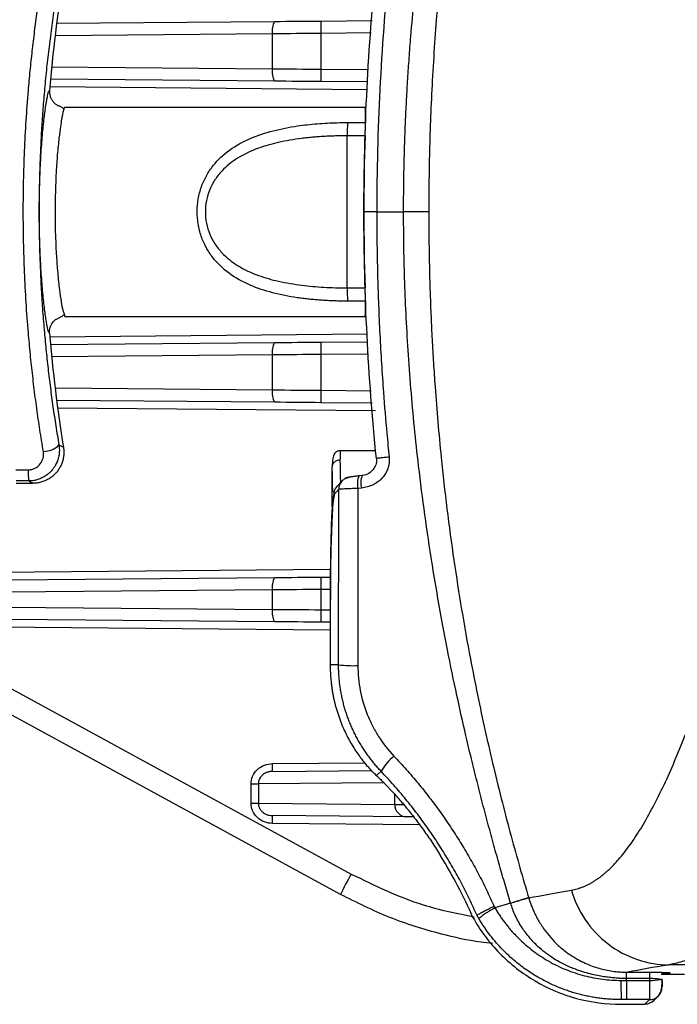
# Model space of a CAD drawing. Header units: millimetres. Extents: x 5 to 597, y 5 to 415.
# Tile 70 of 132: x 310 to 319, y 250 to 263. Entities that reach past the tile are written whole.
import ezdxf

# ---------------------------------------------------------------- set-up
doc = ezdxf.new("R2010")
doc.units = ezdxf.units.MM

msp = doc.modelspace()

# ---------------------------------------------------------------- linework, layer by layer
at = {"color": 7, "linetype": 'Continuous', "lineweight": 25}
for p, q in [((310.8898, 262.7899), (313.6955, 262.8143)), ((314.2958, 262.8196), (314.9566, 262.8253)), ((313.6705, 262.2037), (313.6705, 262.6543)), ((314.2958, 262.6596), (314.2958, 262.1985)), ((313.6955, 262.0438), (310.8108, 262.0689)), ((314.8965, 262.0333), (314.2958, 262.0385)), ((310.9977, 261.7086), (314.8658, 261.7086)), ((314.867, 261.6966), (314.8658, 261.7086)), ((314.6375, 261.5102), (314.8712, 261.5102)), ((314.6359, 259.3785), (314.6359, 261.3396)), ((314.8645, 261.3396), (314.6359, 261.3396)), ((315.0152, 260.359), (314.8501, 260.359)), ((315.0152, 260.359), (315.3613, 260.359)), ((314.6359, 259.3785), (314.8645, 259.3785)), ((314.8712, 259.2079), (314.6375, 259.2079)), ((310.9826, 259.0553), (310.9977, 259.0095)), ((310.9977, 259.0095), (314.8659, 259.0095)), ((314.8659, 259.0095), (314.8671, 259.0215)), ((310.8108, 258.6492), (313.6955, 258.6743)), ((314.2958, 258.6796), (314.8965, 258.6848)), ((313.6705, 258.0637), (313.6705, 258.5143)), ((314.2958, 258.5196), (314.2958, 258.0585)), ((313.6955, 257.9038), (310.8898, 257.9282)), ((314.9566, 257.8927), (314.2958, 257.8985)), ((315.0032, 257.279), (314.539, 257.279)), ((310.3645, 257.0335), (310.5248, 257.0335)), ((314.441, 256.5535), (314.441, 257.0725)), ((314.8294, 256.96), (314.7861, 256.9559)), ((314.8294, 256.96), (314.8304, 256.9599)), ((305.4621, 256.8465), (314.6857, 251.8214)), ((310.3668, 256.859), (310.5832, 256.859)), ((310.5281, 256.889), (310.3678, 256.889)), ((314.5675, 256.8901), (314.5023, 256.8192)), ((314.5678, 256.8904), (314.5705, 256.8932)), ((314.5254, 256.7818), (314.4602, 256.7109)), ((314.8168, 256.7975), (314.7735, 256.7935)), ((314.5474, 251.558), (305.3238, 256.5831)), ((310.2871, 255.6146), (313.6955, 255.6443)), ((314.2958, 255.6496), (314.4185, 255.6506)), ((313.6705, 255.4843), (310.2621, 255.4546)), ((313.6705, 255.2337), (313.6705, 255.4843)), ((314.2958, 255.4896), (314.2958, 255.2285)), ((314.4149, 255.3626), (314.4149, 254.5177)), ((314.415, 255.3626), (314.4149, 255.3626)), ((314.415, 255.3626), (314.415, 254.5177)), ((310.2621, 255.2635), (313.6705, 255.2337)), ((313.6955, 255.0738), (310.2871, 255.1035)), ((314.4149, 255.0675), (314.2958, 255.0685)), ((314.415, 254.5177), (314.4149, 254.5177)), ((314.5233, 254.5177), (314.415, 254.5177)), ((313.6699, 253.1441), (314.9511, 253.1553)), ((315.0702, 253.1465), (315.0112, 253.0908)), ((314.9895, 253.1115), (314.9962, 253.1045)), ((313.3964, 252.9839), (313.4893, 252.9839)), ((313.3964, 252.7342), (313.3964, 252.9839)), ((313.4893, 252.9839), (313.4893, 252.7342)), ((313.3964, 252.7342), (313.4893, 252.7342)), ((313.4893, 252.7342), (315.2473, 252.7189)), ((315.3972, 252.5589), (313.6699, 252.574)), ((315.8384, 252.0572), (315.8383, 252.0571)), ((316.9736, 251.5153), (316.9745, 251.5124)), ((316.7405, 251.4453), (316.5385, 251.3845)), ((333.6091, 250.6502), (318.7777, 250.6502)), ((318.681, 250.5315), (318.981, 250.5315)), ((318.2352, 250.4496), (318.5357, 250.4496)), ((318.5357, 250.4496), (318.5358, 250.4727)), ((318.5884, 250.1929), (318.6442, 250.2486)), ((318.1647, 250.1414), (318.3354, 250.1414)), ((318.1647, 250.1413), (318.3354, 250.1413)), ((318.531, 250.2019), (318.235, 250.2019)), ((318.4753, 250.1461), (318.531, 250.2019))]:
    msp.add_line(p, q, dxfattribs=at)
at = {"color": 8, "linetype": 'Continuous', "lineweight": 25}
for p, q in [((313.6705, 262.6543), (310.8699, 262.6299)), ((314.9445, 262.6652), (314.2958, 262.6596)), ((310.8259, 262.2286), (313.6705, 262.2037)), ((314.2958, 262.1985), (314.9087, 262.1932)), ((314.8898, 261.9333), (310.802, 261.969)), ((310.802, 258.7491), (314.8898, 258.7848)), ((313.6705, 258.5143), (310.8259, 258.4895)), ((314.9087, 258.5249), (314.2958, 258.5196)), ((310.8699, 258.0882), (313.6705, 258.0637)), ((314.2958, 258.0585), (314.9445, 258.0528)), ((314.9989, 257.7924), (310.903, 257.8281)), ((309.0073, 255.7034), (314.4197, 255.7506)), ((314.4177, 255.4906), (314.2958, 255.4896)), ((314.2958, 255.2285), (314.4149, 255.2275)), ((314.4149, 254.9675), (309.0073, 255.0147)), ((313.6708, 253.2441), (314.864, 253.2545)), ((315.0112, 253.0908), (315.018, 253.0839)), ((315.104, 252.9979), (313.4893, 252.9839)), ((315.2473, 252.7189), (315.2473, 252.8459)), ((315.5649, 252.4575), (313.6708, 252.474)), ((318.1647, 250.1414), (318.1647, 250.1413)), ((318.3354, 250.1414), (318.3354, 250.1413))]:
    msp.add_line(p, q, dxfattribs=at)
at = {"color": 7, "linetype": 'Continuous', "lineweight": 25, "flags": 128}
for points in [[(310.9198, 257.3537), (310.9523, 257.3364), (310.9778, 257.3228)], [(310.5832, 256.859), (310.5523, 256.8758), (310.5281, 256.889)]]:
    msp.add_lwpolyline(points, dxfattribs=at)
at = {"color": 7, "linetype": 'Continuous', "lineweight": 25}
for centre, radius, start, end in [((329.7365, 260.3591), 19.0028, 170.80598, 175.27296), ((313.9318, 262.6954), 0.2646, 153.29471, 188.93535), ((318.8797, 262.7396), 4.5846, 179.0002, 180.9998), ((313.9318, 262.1627), 0.2646, 171.06465, 206.70529), ((318.8797, 262.1185), 4.5846, 179.0002, 180.9998), ((321.55, 261.3573), 6.9142, 178.73271, 180.14649), ((346.4166, 260.359), 31.5674, 178.22002, 181.77998), ((321.55, 259.3608), 6.9142, 179.85351, 181.26729), ((329.7365, 260.359), 19.0028, 184.72704, 189.19402), ((313.9318, 258.5554), 0.2646, 153.29471, 188.93535), ((318.8797, 258.5996), 4.5846, 179.0002, 180.9998), ((313.9318, 258.0227), 0.2646, 171.06465, 206.70529), ((318.8797, 257.9785), 4.5846, 179.0002, 180.9998), ((310.7221, 257.5473), 0.2767, 269.37319, 315.58955), ((312.5017, 257.0058), 1.9771, 179.19843, 183.38818), ((315.0026, 256.856), 0.2375, 155.12154, 195.26217), ((314.6851, 256.782), 0.1597, 94.92308, 120.05367), ((314.6198, 256.7111), 0.1597, 137.40519, 180.08568), ((313.9318, 255.5254), 0.2646, 153.29471, 188.93535), ((318.8797, 255.5696), 4.5846, 179.0002, 180.9998), ((313.9318, 255.1927), 0.2646, 171.06465, 206.70529), ((318.8797, 255.1485), 4.5846, 179.0002, 180.9998), ((316.521, 254.5177), 2.106, 180, 181.41879), ((314.7229, 256.4891), 1.9815, 264.2192, 271.41744), ((315.7166, 252.7603), 0.753, 129.53737, 149.14341), ((312.2375, 253.2066), 1.4338, 357.50153, 1.49854), ((315.403, 252.7145), 0.1557, 178.3955, 267.86827), ((312.2375, 252.5115), 1.4338, 358.50146, 2.49847), ((310.3368, 248.6726), 6.4591, 23.6136, 31.60013), ((310.3368, 248.6726), 6.4592, 23.61364, 31.60013), ((318.9025, 249.4399), 4.8428, 150.54325, 154.06392), ((317.2672, 250.0543), 1.5167, 118.71652, 128.15391), ((327.0638, 250.4008), 8.9013, 179.68566, 181.28057), ((318.5517, 251.0356), 0.5862, 268.43273, 281.55621), ((318.5312, 250.3616), 0.1597, 315.05576, 0.07823), ((318.4755, 250.3058), 0.1597, 269.92177, 314.99394)]:
    msp.add_arc(centre, radius, start, end, dxfattribs=at)
at = {"color": 8, "linetype": 'Continuous', "lineweight": 25}
for centre, radius, start, end in [((315.0588, 256.8603), 0.25, 156.52168, 194.5477), ((314.6851, 256.782), 0.1597, 137.26862, 180.0857), ((318.5313, 250.3616), 0.1597, 269.91982, 315.04559)]:
    msp.add_arc(centre, radius, start, end, dxfattribs=at)
at = {"color": 7, "linetype": 'Continuous', "lineweight": 25}
for points, knots in [([(315.3613, 260.359), (315.3615, 260.4343), (315.3619, 260.587), (315.3649, 260.8192), (315.37, 261.0579), (315.3774, 261.303), (315.3873, 261.5545), (315.3997, 261.8124), (315.415, 262.0766), (315.4331, 262.3471), (315.4714, 262.8451), (315.5544, 263.6883), (315.7166, 264.8735), (315.9284, 266.0469), (316.1316, 266.9828), (316.2979, 267.673), (316.4438, 268.2349), (316.5901, 268.765), (316.6913, 269.1068), (316.7405, 269.2728)], [0, 0, 0, 0, 0.0249432, 0.0506023, 0.0769772, 0.1040675, 0.1318732, 0.1603938, 0.1896291, 0.2195788, 0.2502426, 0.3551741, 0.5003421, 0.646575, 0.7502385, 0.8177395, 0.8818644, 0.9426167, 1, 1, 1, 1]), ([(316.9736, 269.2028), (316.9522, 269.1312), (316.9089, 268.986), (316.8452, 268.7646), (316.7814, 268.5367), (316.7178, 268.3023), (316.6546, 268.0613), (316.5918, 267.8137), (316.5297, 267.5595), (316.4683, 267.2986), (316.359, 266.8143), (316.1909, 265.9923), (315.9954, 264.819), (315.8515, 263.6484), (315.7731, 262.7414), (315.7334, 262.1177), (315.7108, 261.6495), (315.6958, 261.2014), (315.687, 260.7734), (315.686, 260.4949), (315.6855, 260.359)], [0, 0, 0, 0, 0.0249946, 0.0506829, 0.0770665, 0.1041469, 0.1319256, 0.1604038, 0.1895829, 0.219464, 0.2500483, 0.3556438, 0.5000648, 0.6478185, 0.7500435, 0.8045694, 0.8568363, 0.906835, 0.9545582, 1, 1, 1, 1]), ([(310.7191, 257.2706), (310.7114, 257.3168), (310.696, 257.4091), (310.6743, 257.5479), (310.6535, 257.6868), (310.6338, 257.8258), (310.6152, 257.9649), (310.5977, 258.1039), (310.5812, 258.243), (310.5657, 258.3821), (310.5514, 258.5211), (310.5381, 258.6601), (310.507, 259.0123), (310.4712, 259.5804), (310.4549, 260.3646), (310.4716, 261.147), (310.5099, 261.7503), (310.549, 262.1776), (310.5758, 262.4319), (310.6062, 262.6862), (310.6402, 262.9405), (310.6774, 263.1946), (310.7052, 263.363), (310.7191, 263.4475)], [0, 0, 0, 0, 0.0231188, 0.0461638, 0.069136, 0.0920365, 0.1148665, 0.1376268, 0.1603188, 0.1829434, 0.2055018, 0.2279951, 0.2504245, 0.3761345, 0.5011566, 0.6253522, 0.7502411, 0.791301, 0.8325785, 0.8740805, 0.9158137, 0.9577847, 1, 1, 1, 1]), ([(310.9198, 263.3644), (310.9122, 263.3199), (310.8971, 263.2309), (310.8758, 263.0969), (310.8553, 262.9625), (310.8359, 262.8279), (310.8175, 262.693), (310.8001, 262.5578), (310.7837, 262.4224), (310.7684, 262.2866), (310.7541, 262.1507), (310.7408, 262.0144), (310.7251, 261.8396), (310.7083, 261.6259), (310.692, 261.3731), (310.6793, 261.12), (310.6703, 260.8666), (310.6647, 260.6129), (310.664, 260.4437), (310.6637, 260.359)], [0, 0, 0, 0, 0.04583, 0.0915781, 0.1372505, 0.182853, 0.2283919, 0.273873, 0.3193026, 0.3646868, 0.4100316, 0.4553433, 0.500628, 0.5840874, 0.6674021, 0.7506114, 0.8337546, 0.9168709, 1, 1, 1, 1]), ([(310.6663, 260.359), (310.6663, 260.4606), (310.6676, 260.5616), (310.6712, 260.7124), (310.6728, 260.7624), (310.6764, 260.8599), (310.6805, 260.9555), (310.6856, 261.0475), (310.6911, 261.1376), (310.6941, 261.182), (310.7036, 261.3102), (310.7106, 261.389), (310.7252, 261.5338), (310.7329, 261.6002), (310.7481, 261.7146), (310.7555, 261.7631), (310.7662, 261.8228), (310.7697, 261.8406), (310.7764, 261.8709), (310.7795, 261.8836), (310.7885, 261.9141), (310.7938, 261.9247), (310.7983, 261.9251)], [0, 0, 0, 0, 0.125, 0.125, 0.1875, 0.1875, 0.25, 0.3125, 0.3125, 0.375, 0.375, 0.5, 0.5, 0.625, 0.625, 0.75, 0.75, 0.8125, 0.8125, 0.875, 0.875, 1, 1, 1, 1]), ([(310.7983, 261.925), (310.798, 261.9183), (310.7973, 261.9047), (310.7988, 261.8841), (310.8024, 261.8636), (310.8081, 261.8435), (310.816, 261.824), (310.8258, 261.8056), (310.8372, 261.7885), (310.8541, 261.7683), (310.8795, 261.745), (310.904, 261.7323), (310.9172, 261.7255)], [0, 0, 0, 0, 0.081624, 0.1647395, 0.2488845, 0.33356, 0.4182453, 0.502417, 0.5855667, 0.6672185, 0.8205299, 1, 1, 1, 1]), ([(310.9835, 261.6849), (310.9731, 261.693), (310.9523, 261.7094), (310.9296, 261.72), (310.9182, 261.7253)], [0, 0, 0, 0, 0.4958449, 1, 1, 1, 1]), ([(310.9977, 261.7086), (310.9949, 261.7075), (310.9907, 261.7058), (310.9852, 261.6883), (310.9833, 261.6824)], [0, 0, 0, 0, 0.6639494, 1, 1, 1, 1]), ([(314.6375, 259.2079), (314.613, 259.208), (314.5641, 259.2082), (314.491, 259.2098), (314.4183, 259.2124), (314.3459, 259.2161), (314.274, 259.2209), (314.2025, 259.2269), (314.1315, 259.234), (314.0608, 259.2423), (313.9055, 259.2635), (313.6736, 259.3083), (313.3754, 259.4074), (313.1099, 259.5524), (312.925, 259.7281), (312.8132, 259.8976), (312.7488, 260.0433), (312.7089, 260.2), (312.696, 260.3637), (312.7104, 260.5273), (312.7518, 260.6834), (312.8175, 260.8283), (312.9306, 260.9965), (313.1168, 261.1705), (313.3824, 261.3135), (313.6797, 261.4113), (313.9284, 261.4588), (314.1205, 261.4834), (314.2479, 261.4956), (314.3766, 261.504), (314.5067, 261.5092), (314.5938, 261.5099), (314.6375, 261.5102)], [0, 0, 0, 0, 0.01408934, 0.02810482, 0.04205703, 0.05595671, 0.06981472, 0.08364202, 0.09744965, 0.11124868, 0.12505022, 0.18902523, 0.25037169, 0.31512052, 0.37536981, 0.40724348, 0.43814835, 0.46970762, 0.50088965, 0.53207068, 0.56366935, 0.59453805, 0.62640355, 0.6866035, 0.75130089, 0.8122415, 0.8757716, 0.90044803, 0.92514618, 0.94992933, 0.9748601, 1, 1, 1, 1]), ([(314.8645, 261.3396), (314.8649, 261.3464), (314.8656, 261.36), (314.8666, 261.38), (314.8676, 261.3992), (314.8684, 261.4174), (314.8691, 261.4346), (314.8697, 261.4505), (314.8703, 261.4652), (314.8707, 261.4785), (314.871, 261.4905), (314.8711, 261.5011), (314.8712, 261.5072), (314.8712, 261.5102)], [0, 0, 0, 0, 0.1009152, 0.1998195, 0.2967159, 0.3916072, 0.4844966, 0.5753875, 0.6642835, 0.7511884, 0.8361064, 0.919042, 1, 1, 1, 1]), ([(314.6359, 261.3396), (314.6101, 261.3395), (314.559, 261.3393), (314.4829, 261.3376), (314.4078, 261.3349), (314.3338, 261.3312), (314.261, 261.3263), (314.1893, 261.3204), (314.1188, 261.3134), (313.9701, 261.2961), (313.7561, 261.2605), (313.4756, 261.1813), (313.2249, 261.0658), (313.0406, 260.9193), (312.9272, 260.7756), (312.8593, 260.6472), (312.8162, 260.5071), (312.8018, 260.3585), (312.8164, 260.2099), (312.8598, 260.0698), (312.9279, 259.9415), (313.0416, 259.7979), (313.2261, 259.6516), (313.4772, 259.5362), (313.7579, 259.4572), (313.9949, 259.4179), (314.1915, 259.3969), (314.3357, 259.3863), (314.4844, 259.3797), (314.5849, 259.3789), (314.6359, 259.3785)], [0, 0, 0, 0, 0.0162956, 0.032379, 0.0482536, 0.0639229, 0.0793906, 0.0946602, 0.1097359, 0.1246216, 0.1904759, 0.2494019, 0.3158515, 0.3744242, 0.4066332, 0.4372714, 0.4690103, 0.5001348, 0.5312188, 0.5629713, 0.5936301, 0.6258725, 0.6844881, 0.7510024, 0.8099322, 0.8757928, 0.9056601, 0.9362972, 0.9677345, 1, 1, 1, 1]), ([(310.6637, 260.359), (310.6638, 260.3128), (310.664, 260.2203), (310.6657, 260.0816), (310.6683, 259.943), (310.6721, 259.8044), (310.677, 259.6659), (310.6829, 259.5275), (310.69, 259.3892), (310.6981, 259.251), (310.7072, 259.1129), (310.7175, 258.9749), (310.7319, 258.7997), (310.7516, 258.5874), (310.7783, 258.3387), (310.8085, 258.0909), (310.8421, 257.844), (310.8788, 257.5979), (310.9061, 257.4352), (310.9198, 257.3537)], [0, 0, 0, 0, 0.04543705, 0.09086516, 0.13629076, 0.18172029, 0.22716019, 0.27261689, 0.31809681, 0.36360637, 0.40915198, 0.45474001, 0.50037685, 0.58325102, 0.66623375, 0.74936267, 0.83267525, 0.91620872, 1, 1, 1, 1]), ([(310.7983, 258.793), (310.7938, 258.7934), (310.7884, 258.8042), (310.7764, 258.8452), (310.7698, 258.8753), (310.7591, 258.935), (310.7554, 258.9575), (310.7479, 259.0063), (310.7442, 259.0328), (310.7328, 259.1184), (310.7252, 259.1835), (310.7105, 259.3298), (310.7036, 259.4088), (310.6941, 259.5358), (310.6912, 259.5795), (310.6856, 259.6699), (310.683, 259.7166), (310.6761, 259.858), (310.6725, 259.955), (310.6688, 260.1047), (310.6679, 260.1556), (310.6666, 260.2575), (310.6663, 260.3083), (310.6663, 260.359)], [0, 0, 0, 0, 0.125, 0.125, 0.25, 0.25, 0.3125, 0.3125, 0.375, 0.375, 0.5, 0.5, 0.625, 0.625, 0.6875, 0.6875, 0.75, 0.75, 0.875, 0.875, 0.9375, 0.9375, 1, 1, 1, 1]), ([(315.0152, 260.359), (315.0154, 260.2756), (315.0158, 260.0977), (315.0195, 259.8142), (315.0264, 259.4976), (315.0379, 259.1479), (315.0598, 258.6546), (315.0944, 258.1025), (315.1377, 257.5762), (315.165, 257.2989), (315.175, 257.1968)], [0, 0, 0, 0, 0.0790126, 0.168505, 0.2684836, 0.3789548, 0.4999242, 0.7360978, 0.9028107, 1, 1, 1, 1]), ([(315.6855, 260.359), (315.6787, 260.359), (315.6662, 260.359), (315.6287, 260.359), (315.6038, 260.359), (315.5445, 260.359), (315.5101, 260.359), (315.4372, 260.359), (315.3989, 260.359), (315.3613, 260.359)], [0, 0, 0, 0, 0.25, 0.25, 0.5, 0.5, 0.75, 0.75, 1, 1, 1, 1]), ([(316.7405, 251.4453), (316.7166, 251.5251), (316.6682, 251.6876), (316.5964, 251.936), (316.524, 252.1932), (316.4514, 252.4591), (316.3787, 252.7339), (316.3061, 253.0175), (316.234, 253.3101), (316.1465, 253.6789), (316.0417, 254.1464), (315.9415, 254.6328), (315.8332, 255.2003), (315.6974, 255.9892), (315.5584, 256.994), (315.4669, 257.9119), (315.4187, 258.5677), (315.3919, 259.042), (315.3739, 259.4978), (315.3632, 259.9347), (315.3619, 260.2197), (315.3613, 260.359)], [0, 0, 0, 0, 0.0276244, 0.0561913, 0.0857016, 0.1161559, 0.1475547, 0.1798988, 0.2131886, 0.2474245, 0.3055252, 0.3719735, 0.4120112, 0.4969837, 0.6372508, 0.7480844, 0.8026702, 0.8551565, 0.9055411, 0.9538225, 1, 1, 1, 1]), ([(315.6855, 260.359), (315.6857, 260.2743), (315.6861, 260.1022), (315.6894, 259.8401), (315.695, 259.57), (315.7031, 259.2919), (315.7141, 259.006), (315.7281, 258.7122), (315.7454, 258.4107), (315.7794, 257.9037), (315.8531, 257.0531), (315.9979, 255.882), (316.1947, 254.7054), (316.3773, 253.8154), (316.5195, 253.1974), (316.6309, 252.7458), (316.744, 252.3161), (316.8572, 251.908), (316.9354, 251.644), (316.9736, 251.5153)], [0, 0, 0, 0, 0.028336, 0.0575662, 0.0876893, 0.1187038, 0.150608, 0.1834, 0.2170774, 0.2516378, 0.3533746, 0.5026178, 0.6462514, 0.7522888, 0.8064912, 0.8583557, 0.9078897, 0.9551014, 1, 1, 1, 1]), ([(314.8712, 259.2079), (314.8712, 259.2116), (314.8711, 259.2191), (314.8709, 259.2327), (314.8704, 259.2483), (314.8698, 259.2659), (314.8691, 259.2854), (314.8681, 259.3066), (314.8671, 259.3295), (314.8658, 259.3536), (314.8649, 259.3701), (314.8645, 259.3785)], [0, 0, 0, 0, 0.0992208, 0.2013966, 0.3065361, 0.4146469, 0.5257361, 0.6398103, 0.7568754, 0.8769369, 1, 1, 1, 1]), ([(310.7983, 258.7931), (310.7981, 258.808), (310.7976, 258.8373), (310.8117, 258.8909), (310.8416, 258.9395), (310.8832, 258.9761), (310.9096, 258.9885), (310.9218, 258.9942)], [0, 0, 0, 0, 0.1764628, 0.3482202, 0.6536049, 0.8406868, 1, 1, 1, 1]), ([(310.9189, 258.9931), (310.9302, 258.9983), (310.9529, 259.0088), (310.9733, 259.0252), (310.9834, 259.0333)], [0, 0, 0, 0, 0.50151716, 1, 1, 1, 1]), ([(310.9198, 257.3537), (310.9211, 257.3447), (310.9241, 257.3235), (310.9259, 257.286), (310.9232, 257.2375), (310.9103, 257.1704), (310.881, 257.098), (310.8368, 257.0336), (310.7907, 256.9864), (310.7424, 256.9501), (310.6902, 256.922), (310.636, 256.9027), (310.5818, 256.8911), (310.5457, 256.8897), (310.5281, 256.889)], [0, 0, 0, 0, 0.0392506, 0.0931982, 0.1631222, 0.2502739, 0.3896537, 0.4998156, 0.5880584, 0.6754723, 0.7611235, 0.8441829, 0.9239744, 1, 1, 1, 1]), ([(310.5248, 257.0335), (310.5399, 257.0335), (310.5546, 257.0352), (310.5834, 257.0419), (310.5976, 257.047), (310.637, 257.0664), (310.6603, 257.0855), (310.696, 257.1307), (310.7089, 257.1572), (310.7228, 257.2129), (310.7239, 257.242), (310.7191, 257.2706)], [0, 0, 0, 0, 0.125, 0.125, 0.25, 0.25, 0.5, 0.5, 0.75, 0.75, 1, 1, 1, 1]), ([(310.9778, 257.3228), (310.9792, 257.3134), (310.9818, 257.2946), (310.9832, 257.266), (310.9827, 257.2376), (310.9802, 257.2093), (310.9758, 257.1816), (310.9695, 257.1546), (310.9615, 257.1286), (310.9519, 257.1036), (310.941, 257.08), (310.929, 257.0577), (310.916, 257.0368), (310.9022, 257.0175), (310.8835, 256.9942), (310.8578, 256.9671), (310.8227, 256.9375), (310.7822, 256.9109), (310.7369, 256.8886), (310.6878, 256.8719), (310.6361, 256.8611), (310.6008, 256.8597), (310.5832, 256.859)], [0, 0, 0, 0, 0.04117825, 0.08244135, 0.1236358, 0.16460648, 0.20519963, 0.2452656, 0.28466149, 0.32325343, 0.36091841, 0.39754578, 0.43303806, 0.46731151, 0.50029602, 0.56249829, 0.62892918, 0.69902819, 0.7720782, 0.84722734, 0.92352962, 1, 1, 1, 1]), ([(314.5476, 257.279), (314.5402, 257.2786), (314.5293, 257.2779), (314.5156, 257.2738), (314.5083, 257.2709), (314.5006, 257.2674), (314.4797, 257.2552), (314.4621, 257.2311), (314.4463, 257.1798), (314.4428, 257.1096), (314.4409, 257.0713)], [0, 0, 0, 0, 0.0489012, 0.0724495, 0.0845026, 0.0973241, 0.1276697, 0.2810587, 0.6085203, 1, 1, 1, 1]), ([(314.541, 257.1577), (314.5292, 257.1577), (314.5165, 257.1559), (314.4919, 257.1475), (314.48, 257.141), (314.4605, 257.1243), (314.4529, 257.1142), (314.4431, 257.0933), (314.441, 257.0825), (314.441, 257.0725)], [0, 0, 0, 0, 0.25, 0.25, 0.5, 0.5, 0.75, 0.75, 1, 1, 1, 1]), ([(315.175, 257.1968), (315.1779, 257.1685), (315.1775, 257.1409), (315.1718, 257.1003), (315.1678, 257.0802), (315.1609, 257.0572), (315.1569, 257.0457), (315.1551, 257.0409), (315.1538, 257.0376), (315.1531, 257.0357), (315.1441, 257.0133), (315.1338, 256.9933), (315.1153, 256.9649), (315.1086, 256.9556), (315.0943, 256.9377), (315.0863, 256.9287), (315.0628, 256.9043), (315.0373, 256.8821), (315.0039, 256.86), (314.9863, 256.8499), (314.9786, 256.8458), (314.9734, 256.8431), (314.9711, 256.8419), (314.9206, 256.8169), (314.8701, 256.8025), (314.8168, 256.7975)], [0, 0, 0, 0, 0.125, 0.125, 0.1875, 0.21875, 0.234375, 0.2421875, 0.2421875, 0.25, 0.25, 0.375, 0.375, 0.4375, 0.4375, 0.5, 0.5, 0.625, 0.6875, 0.71875, 0.734375, 0.734375, 0.75, 0.75, 1, 1, 1, 1]), ([(315.0107, 257.1801), (315.0141, 257.1468), (315.0095, 257.1211), (314.9945, 257.0747), (314.9833, 257.0543), (314.954, 257.0171), (314.9357, 257.0005), (314.8904, 256.9736), (314.8635, 256.9632), (314.8304, 256.9599)], [0, 0, 0, 0, 0.25, 0.25, 0.5, 0.5, 0.75, 0.75, 1, 1, 1, 1]), ([(315.175, 257.1968), (315.1536, 257.1946), (315.1314, 257.1924), (315.0898, 257.1882), (315.0706, 257.1862), (315.0393, 257.183), (315.0275, 257.1818), (315.0128, 257.1804), (315.01, 257.1801), (315.0107, 257.1801)], [0, 0, 0, 0, 0.25, 0.25, 0.5, 0.5, 0.75, 0.75, 1, 1, 1, 1]), ([(314.6714, 256.9411), (314.6725, 256.9423), (314.6847, 256.9445), (314.7268, 256.9498), (314.7555, 256.9529), (314.7871, 256.9559)], [0, 0, 0, 0, 0.5, 0.5, 1, 1, 1, 1]), ([(314.7818, 256.9533), (314.7589, 256.9509), (314.7138, 256.9461), (314.6545, 256.9352), (314.6025, 256.9192), (314.5794, 256.9), (314.5675, 256.8901)], [0, 0, 0, 0, 0.24860884, 0.49029433, 0.73847373, 1, 1, 1, 1]), ([(314.4602, 256.7109), (314.4575, 256.7079), (314.4547, 256.6981), (314.449, 256.6623), (314.4462, 256.6363), (314.4406, 256.5674), (314.4379, 256.5244), (314.4327, 256.4225), (314.4303, 256.3636), (314.4259, 256.2329), (314.424, 256.1611), (314.4206, 256.0095), (314.4193, 255.9297), (314.4171, 255.7672), (314.4163, 255.6845), (314.4152, 255.5212), (314.415, 255.4405), (314.415, 255.3626)], [0, 0, 0, 0, 0.125, 0.125, 0.25, 0.25, 0.375, 0.375, 0.5, 0.5, 0.625, 0.625, 0.75, 0.75, 0.875, 0.875, 1, 1, 1, 1]), ([(314.4714, 256.7231), (314.4692, 256.7168), (314.4526, 256.6698), (314.4378, 256.4285), (314.4237, 256.0593), (314.418, 255.6795), (314.4174, 255.47), (314.4171, 255.3626)], [0, 0, 0, 0, 0.043421, 0.3282436, 0.6460374, 0.8185776, 1, 1, 1, 1]), ([(314.7735, 256.7935), (314.7656, 256.7931), (314.7472, 256.7924), (314.7165, 256.791), (314.6793, 256.7894), (314.6378, 256.7877), (314.5981, 256.7858), (314.5654, 256.7842), (314.5429, 256.783), (314.5291, 256.7822), (314.5266, 256.7819), (314.5254, 256.7818)], [0, 0, 0, 0, 0.0589708, 0.1375544, 0.236959, 0.3579342, 0.5001307, 0.6365058, 0.7662217, 0.8876981, 1, 1, 1, 1]), ([(317.5232, 251.6138), (317.5354, 251.616), (317.5599, 251.6204), (317.5964, 251.6297), (317.6328, 251.6408), (317.669, 251.6539), (317.7052, 251.6691), (317.7412, 251.6862), (317.7771, 251.7054), (317.813, 251.7266), (317.8487, 251.7499), (317.8843, 251.7751), (317.9198, 251.8024), (317.9553, 251.8317), (317.9907, 251.8631), (318.026, 251.8965), (318.0613, 251.9319), (318.0965, 251.9694), (318.1681, 252.0497), (318.2754, 252.1864), (318.4174, 252.4015), (318.5589, 252.6497), (318.7449, 253.0194), (318.9761, 253.5534), (319.207, 254.174), (319.3959, 254.7243), (319.515, 255.0859), (319.611, 255.384), (319.6822, 255.6079), (319.7543, 255.8368), (319.803, 255.9935), (319.8274, 256.0719)], [0, 0, 0, 0, 0.0145416, 0.0290968, 0.0436677, 0.0582566, 0.0728656, 0.087497, 0.1021529, 0.1168356, 0.1315472, 0.1462899, 0.161066, 0.1758776, 0.1907268, 0.2056158, 0.2205469, 0.235522, 0.2505435, 0.3122073, 0.3743395, 0.4370789, 0.5005628, 0.6243969, 0.7504894, 0.8133556, 0.8772522, 0.9078565, 0.9385102, 0.9692218, 1, 1, 1, 1]), ([(314.4156, 254.4656), (314.4163, 254.4458), (314.4176, 254.4066), (314.4216, 254.3485), (314.4271, 254.2916), (314.434, 254.236), (314.4423, 254.1818), (314.4517, 254.1289), (314.4624, 254.0774), (314.4871, 253.9715), (314.5344, 253.8173), (314.616, 253.6266), (314.7091, 253.4583), (314.7884, 253.3428), (314.8468, 253.2677), (314.8851, 253.2217), (314.9219, 253.1805), (314.9571, 253.1433), (314.9786, 253.1221), (314.9895, 253.1115)], [0, 0, 0, 0, 0.0334253, 0.0662275, 0.098421, 0.130021, 0.1610439, 0.1915067, 0.2214279, 0.2508268, 0.3780267, 0.5006775, 0.6260396, 0.7500634, 0.8004735, 0.8504788, 0.9002719, 0.9500475, 1, 1, 1, 1]), ([(315.0702, 253.1465), (315.0556, 253.1621), (315.0264, 253.1934), (314.9846, 253.2421), (314.9443, 253.292), (314.9058, 253.343), (314.8689, 253.3952), (314.8338, 253.4484), (314.8005, 253.5026), (314.769, 253.5578), (314.7394, 253.6138), (314.7116, 253.6707), (314.6856, 253.7283), (314.6615, 253.7867), (314.6394, 253.8456), (314.6191, 253.9051), (314.6008, 253.9651), (314.5844, 254.0256), (314.5699, 254.0865), (314.5574, 254.1476), (314.5468, 254.209), (314.5382, 254.2706), (314.5315, 254.3324), (314.5268, 254.3941), (314.5238, 254.4559), (314.5235, 254.4971), (314.5233, 254.5177)], [0, 0, 0, 0, 0.0425785, 0.0850736, 0.127486, 0.169816, 0.2120643, 0.2542314, 0.2963178, 0.3383241, 0.3802509, 0.4220986, 0.4638679, 0.5055594, 0.5471736, 0.5887111, 0.6301725, 0.6715584, 0.7128693, 0.754106, 0.795269, 0.8363588, 0.8773762, 0.9183218, 0.9591962, 1, 1, 1, 1]), ([(314.7719, 254.5083), (314.7718, 254.4), (314.7822, 254.2917), (314.8227, 254.0814), (314.8527, 253.9789), (314.9125, 253.8292), (314.935, 253.7797), (314.9842, 253.6842), (315.0109, 253.6379), (315.0972, 253.5033), (315.163, 253.4192), (315.2373, 253.341)], [0, 0, 0, 0, 0.25, 0.25, 0.5, 0.5, 0.625, 0.625, 0.75, 0.75, 1, 1, 1, 1]), ([(322.362, 253.6681), (322.3324, 253.6316), (322.2735, 253.559), (322.1861, 253.4529), (322.0999, 253.3495), (322.015, 253.2488), (321.9313, 253.1508), (321.8488, 253.0555), (321.7677, 252.9629), (321.6877, 252.8728), (321.6091, 252.7852), (321.5316, 252.7002), (321.4555, 252.6176), (321.3805, 252.5374), (321.1555, 252.2997), (320.7964, 251.9416), (320.3156, 251.5139), (319.8728, 251.1726), (319.558, 250.9715), (319.3573, 250.8621), (319.2477, 250.8077), (319.1433, 250.7612), (319.0441, 250.7223), (318.9501, 250.6909), (318.8609, 250.6662), (318.8053, 250.6555), (318.7777, 250.6502)], [0, 0, 0, 0, 0.0203644, 0.0405303, 0.0604977, 0.0802668, 0.0998374, 0.1192098, 0.138384, 0.1573601, 0.176138, 0.1947181, 0.2131002, 0.2312844, 0.249271, 0.3779501, 0.5008405, 0.6290094, 0.7501502, 0.7872657, 0.8239021, 0.8600621, 0.8957487, 0.9309651, 0.9657144, 1, 1, 1, 1]), ([(315.2373, 253.341), (315.264, 253.3125), (315.3175, 253.2556), (315.3958, 253.1687), (315.4726, 253.0806), (315.5477, 252.9914), (315.6212, 252.9009), (315.6931, 252.8092), (315.7634, 252.7163), (315.8321, 252.6221), (315.8992, 252.5267), (315.9868, 252.3976), (316.0922, 252.2335), (316.2117, 252.0324), (316.3239, 251.8275), (316.4295, 251.6189), (316.4939, 251.4768), (316.5261, 251.4057)], [0, 0, 0, 0, 0.0502875, 0.1004512, 0.1505132, 0.2004959, 0.2504219, 0.300314, 0.3501953, 0.4000887, 0.4500175, 0.5000051, 0.6003274, 0.7002856, 0.8000808, 0.8999172, 1, 1, 1, 1]), ([(313.3964, 252.9839), (313.3964, 253.0144), (313.4023, 253.0473), (313.429, 253.111), (313.4499, 253.1417), (313.5034, 253.1924), (313.5358, 253.2123), (313.6034, 253.238), (313.6383, 253.2438), (313.6708, 253.2441)], [0, 0, 0, 0, 0.25, 0.25, 0.5, 0.5, 0.75, 0.75, 1, 1, 1, 1]), ([(316.3077, 251.2861), (316.2921, 251.3211), (316.2609, 251.3912), (316.2117, 251.4954), (316.1606, 251.5992), (316.1075, 251.7023), (316.0523, 251.8048), (315.9951, 251.9066), (315.9359, 252.0076), (315.8747, 252.1079), (315.8115, 252.2073), (315.7463, 252.3059), (315.6791, 252.4036), (315.6099, 252.5003), (315.5387, 252.596), (315.4655, 252.6907), (315.3904, 252.7843), (315.3133, 252.8767), (315.2342, 252.968), (315.1533, 253.0581), (315.0979, 253.117), (315.0702, 253.1465)], [0, 0, 0, 0, 0.05108147, 0.1023315, 0.15375078, 0.20533998, 0.25709977, 0.30903081, 0.36113373, 0.41340919, 0.46585781, 0.5184802, 0.57127699, 0.62424877, 0.67739614, 0.73071968, 0.78421999, 0.83789761, 0.89175312, 0.94578707, 1, 1, 1, 1]), ([(313.6699, 253.1441), (313.6628, 253.1438), (313.6496, 253.1433), (313.6314, 253.1404), (313.6163, 253.1367), (313.5953, 253.13), (313.5698, 253.1181), (313.541, 253.0971), (313.518, 253.0721), (313.5013, 253.0437), (313.4911, 253.014), (313.4899, 252.9938), (313.4893, 252.9839)], [0, 0, 0, 0, 0.08028034, 0.14976531, 0.20845431, 0.25634886, 0.39875355, 0.52392955, 0.65487361, 0.776526, 0.88962011, 1, 1, 1, 1]), ([(314.9962, 253.1045), (314.9966, 253.1041), (314.9986, 253.1023), (315.0057, 253.0955), (315.0127, 253.0889), (315.018, 253.0838)], [0, 0, 0, 0, 0.064696, 0.281802, 1, 1, 1, 1]), ([(315.0112, 253.0908), (315.0183, 253.0841), (315.0323, 253.0709), (315.0548, 253.0494), (315.0781, 253.0265), (315.1025, 253.0022), (315.1278, 252.9765), (315.154, 252.9494), (315.2039, 252.897), (315.2811, 252.8126), (315.3899, 252.6858), (315.5028, 252.5449), (315.5982, 252.4169), (315.6737, 252.3099), (315.7296, 252.2275), (315.7847, 252.1433), (315.8204, 252.0859), (315.8384, 252.0572)], [0, 0, 0, 0, 0.0359065, 0.0716531, 0.1072884, 0.1428616, 0.1784219, 0.2140187, 0.2497014, 0.3749038, 0.499643, 0.6246975, 0.7497124, 0.8121817, 0.8745354, 0.93705, 1, 1, 1, 1]), ([(313.6708, 252.474), (313.6383, 252.4743), (313.6034, 252.4801), (313.5358, 252.5058), (313.5034, 252.5257), (313.4499, 252.5764), (313.429, 252.6071), (313.4023, 252.6708), (313.3964, 252.7037), (313.3964, 252.7342)], [0, 0, 0, 0, 0.25, 0.25, 0.5, 0.5, 0.75, 0.75, 1, 1, 1, 1]), ([(313.4893, 252.7342), (313.4895, 252.7286), (313.4899, 252.7171), (313.4932, 252.7), (313.4985, 252.683), (313.5061, 252.6663), (313.5159, 252.6503), (313.5279, 252.6351), (313.5451, 252.618), (313.5698, 252.6), (313.6, 252.586), (313.6341, 252.5762), (313.6567, 252.5748), (313.6699, 252.574)], [0, 0, 0, 0, 0.0629116, 0.1271537, 0.1929765, 0.2606128, 0.3302772, 0.402166, 0.4764582, 0.6015358, 0.7439575, 0.8504001, 1, 1, 1, 1]), ([(315.4872, 252.5581), (315.4821, 252.5582), (315.4388, 252.5585), (315.4167, 252.5587), (315.3972, 252.5589)], [0, 0, 0, 0, 0.1181204, 1, 1, 1, 1]), ([(316.5065, 250.9247), (316.4558, 250.9302), (316.2338, 250.9541), (315.7873, 251.055), (315.1747, 251.2441), (314.7565, 251.4534), (314.5474, 251.558)], [0, 0, 0, 0, 0.0739626, 0.3234804, 0.6617357, 1, 1, 1, 1]), ([(316.9736, 251.5153), (316.9688, 251.5139), (316.9599, 251.5112), (316.9331, 251.5031), (316.9152, 251.4978), (316.8725, 251.4849), (316.8477, 251.4775), (316.7952, 251.4617), (316.7675, 251.4534), (316.7405, 251.4453)], [0, 0, 0, 0, 0.25, 0.25, 0.5, 0.5, 0.75, 0.75, 1, 1, 1, 1]), ([(316.9746, 251.5124), (316.9699, 251.511), (316.9609, 251.5083), (316.9341, 251.5003), (316.9162, 251.4949), (316.8735, 251.4821), (316.8487, 251.4747), (316.7962, 251.4589), (316.7685, 251.4506), (316.7415, 251.4425)], [0, 0, 0, 0, 0.25, 0.25, 0.5, 0.5, 0.75, 0.75, 1, 1, 1, 1]), ([(316.9746, 251.5124), (316.9792, 251.4976), (316.9889, 251.4665), (317.0062, 251.4185), (317.0268, 251.3671), (317.0514, 251.3125), (317.0804, 251.2551), (317.1144, 251.1951), (317.1887, 251.0789), (317.2957, 250.9511), (317.4592, 250.8089), (317.6221, 250.7045), (317.7812, 250.636), (317.902, 250.5993), (317.9883, 250.5794), (318.0727, 250.5657), (318.1548, 250.5574), (318.2087, 250.556), (318.2351, 250.5554)], [0, 0, 0, 0, 0.0274578, 0.0574307, 0.0899798, 0.1251619, 0.1630267, 0.2036141, 0.2469506, 0.4070025, 0.4966562, 0.6314236, 0.748585, 0.8025328, 0.8546515, 0.904926, 0.9533652, 1, 1, 1, 1]), ([(317.5232, 251.6138), (317.5607, 251.4859), (317.6191, 251.3571), (317.7788, 251.1189), (317.8799, 251.0099), (318.112, 250.8317), (318.2424, 250.7628), (318.5103, 250.6726), (318.6474, 250.6512), (318.7777, 250.6502)], [0, 0, 0, 0, 0.25, 0.25, 0.5, 0.5, 0.75, 0.75, 1, 1, 1, 1]), ([(316.5261, 251.4057), (316.519, 251.4021), (316.5051, 251.3949), (316.4851, 251.3846), (316.4665, 251.3748), (316.4493, 251.3658), (316.4337, 251.3576), (316.4196, 251.3502), (316.4071, 251.3435), (316.3961, 251.3377), (316.3866, 251.3326), (316.3784, 251.3282), (316.363, 251.3198), (316.3428, 251.3086), (316.3231, 251.2971), (316.3107, 251.2892), (316.3086, 251.2871), (316.3077, 251.2861)], [0, 0, 0, 0, 0.0595109, 0.1170472, 0.172243, 0.2247747, 0.2743649, 0.320783, 0.3638442, 0.4034058, 0.4393626, 0.4716412, 0.5001946, 0.6302232, 0.7580086, 0.8817548, 1, 1, 1, 1]), ([(316.5385, 251.3845), (316.5485, 251.3677), (316.5683, 251.3344), (316.5997, 251.2861), (316.6317, 251.2396), (316.6645, 251.195), (316.698, 251.1523), (316.7319, 251.1113), (316.7663, 251.072), (316.8011, 251.0345), (316.8837, 250.9501), (317.0201, 250.8313), (317.1928, 250.7167), (317.3385, 250.6392), (317.4548, 250.5873), (317.5721, 250.544), (317.6902, 250.5091), (317.8086, 250.4823), (317.9269, 250.4635), (318.0449, 250.4519), (318.1235, 250.4504), (318.1626, 250.4496)], [0, 0, 0, 0, 0.02994684, 0.05931306, 0.08810942, 0.11634653, 0.14403481, 0.1711845, 0.19780568, 0.22390825, 0.24950194, 0.37844137, 0.49977667, 0.56585456, 0.63068705, 0.69438903, 0.75707598, 0.81886392, 0.87986934, 0.94020904, 1, 1, 1, 1]), ([(317.6959, 250.5519), (317.6792, 250.5569), (317.6437, 250.5676), (317.5878, 250.587), (317.5264, 250.6109), (317.4597, 250.6403), (317.3501, 250.6952), (317.2319, 250.7699), (317.0971, 250.8791), (316.9876, 250.9908), (316.8999, 251.1075), (316.8406, 251.2057), (316.8004, 251.285), (316.7669, 251.3635), (316.7498, 251.4165), (316.7414, 251.4424)], [0, 0, 0, 0, 0.0384417, 0.0818432, 0.1302711, 0.183801, 0.2425176, 0.4003762, 0.490875, 0.6247521, 0.7440704, 0.8119604, 0.8772827, 0.939979, 1, 1, 1, 1]), ([(316.2552, 251.26), (316.3496, 251.0922), (316.4662, 250.9361), (316.7369, 250.6599), (316.8907, 250.5398), (317.2244, 250.3441), (317.4043, 250.2685), (317.7781, 250.1672), (317.9718, 250.1414), (318.1647, 250.1414)], [0, 0, 0, 0, 0.25, 0.25, 0.5, 0.5, 0.75, 0.75, 1, 1, 1, 1]), ([(318.1647, 250.2019), (318.1434, 250.2021), (318.1006, 250.2024), (318.036, 250.2054), (317.9709, 250.2103), (317.9053, 250.2174), (317.8391, 250.2265), (317.7727, 250.2378), (317.7059, 250.2513), (317.639, 250.2672), (317.5719, 250.2854), (317.5049, 250.3059), (317.438, 250.3289), (317.3712, 250.3544), (317.3047, 250.3823), (317.2386, 250.4128), (317.173, 250.4458), (317.1044, 250.4833), (317.032, 250.5266), (316.955, 250.5771), (316.876, 250.6341), (316.7957, 250.698), (316.7147, 250.7692), (316.6337, 250.8482), (316.5536, 250.9353), (316.4755, 251.0308), (316.3995, 251.1347), (316.3536, 251.2091), (316.3302, 251.247)], [0, 0, 0, 0, 0.0288982, 0.058129, 0.0876886, 0.1175731, 0.1477777, 0.1782978, 0.2091283, 0.2402642, 0.2717009, 0.303438, 0.3354764, 0.3678168, 0.4004599, 0.4334058, 0.4666552, 0.5002087, 0.539536, 0.5812402, 0.6253201, 0.6717735, 0.7205973, 0.7717885, 0.8253444, 0.8812501, 0.9394798, 1, 1, 1, 1]), ([(318.2351, 250.4728), (318.2161, 250.4732), (318.182, 250.4738), (318.1367, 250.4766), (318.0883, 250.4803), (318.032, 250.4856), (317.9588, 250.4948), (317.8779, 250.508), (317.7882, 250.5264), (317.7274, 250.5432), (317.6959, 250.5519)], [0, 0, 0, 0, 0.104212, 0.1871374, 0.2488227, 0.3708138, 0.4977088, 0.653437, 0.8207495, 1, 1, 1, 1]), ([(318.2351, 250.4728), (318.2351, 250.4934), (318.2352, 250.5153), (318.2352, 250.5463), (318.2352, 250.5546), (318.2351, 250.5553)], [0, 0, 0, 0, 0.5, 0.5, 1, 1, 1, 1]), ([(318.5358, 250.5553), (318.5618, 250.5553), (318.5875, 250.5551), (318.6378, 250.5546), (318.6611, 250.5542), (318.7046, 250.5531), (318.7236, 250.5525), (318.7566, 250.551), (318.7695, 250.5502), (318.7886, 250.5484), (318.794, 250.5474), (318.7959, 250.5459), (318.7954, 250.5455), (318.7922, 250.5445), (318.7896, 250.544), (318.7818, 250.543), (318.7769, 250.5425), (318.7648, 250.5416), (318.7578, 250.5412), (318.7326, 250.5399), (318.7121, 250.5391), (318.688, 250.5385)], [0, 0, 0, 0, 0.125, 0.125, 0.25, 0.25, 0.375, 0.375, 0.5, 0.5, 0.625, 0.625, 0.6875, 0.6875, 0.75, 0.75, 0.8125, 0.8125, 0.875, 0.875, 1, 1, 1, 1]), ([(318.5358, 250.4727), (318.5358, 250.4934), (318.5358, 250.5153), (318.5358, 250.5463), (318.5358, 250.5546), (318.5358, 250.5553)], [0, 0, 0, 0, 0.5, 0.5, 1, 1, 1, 1]), ([(318.2352, 250.4496), (318.2352, 250.3826), (318.2352, 250.3199), (318.2351, 250.2306), (318.235, 250.2043), (318.235, 250.2019)], [0, 0, 0, 0, 0.5, 0.5, 1, 1, 1, 1]), ([(318.531, 250.2019), (318.5312, 250.2024), (318.5315, 250.2034), (318.5318, 250.2076), (318.5322, 250.2135), (318.5326, 250.2212), (318.5329, 250.2304), (318.5332, 250.2411), (318.5335, 250.2529), (318.5338, 250.2658), (318.5341, 250.2795), (318.5343, 250.294), (318.5345, 250.309), (318.5347, 250.3244), (318.5349, 250.3402), (318.5351, 250.3561), (318.5352, 250.372), (318.5354, 250.3879), (318.5355, 250.4037), (318.5356, 250.4193), (318.5356, 250.4345), (318.5357, 250.4446), (318.5357, 250.4496)], [0, 0, 0, 0, 0.0627962, 0.1242456, 0.1843482, 0.2431039, 0.3005128, 0.3565747, 0.4112896, 0.4646576, 0.5166785, 0.5673524, 0.6166793, 0.664659, 0.7112916, 0.7565771, 0.8005155, 0.8431067, 0.8843507, 0.9242476, 0.9627974, 1, 1, 1, 1]), ([(318.6692, 250.4613), (318.6659, 250.462), (318.6596, 250.4635), (318.6485, 250.4654), (318.6368, 250.4672), (318.6243, 250.4686), (318.6081, 250.4702), (318.5873, 250.4716), (318.5618, 250.4726), (318.5444, 250.4727), (318.5358, 250.4727)], [0, 0, 0, 0, 0.108642, 0.2136856, 0.3151855, 0.4132023, 0.5078032, 0.6750171, 0.838922, 1, 1, 1, 1]), ([(318.6442, 250.2487), (318.6541, 250.2618), (318.6733, 250.2874), (318.686, 250.3423), (318.6922, 250.4033), (318.693, 250.4489), (318.6935, 250.4718)], [0, 0, 0, 0, 0.2664489, 0.5156756, 0.7555015, 1, 1, 1, 1]), ([(318.6953, 250.4479), (318.6953, 250.4479), (318.6954, 250.448), (318.6954, 250.4492), (318.6943, 250.4515), (318.6906, 250.4545), (318.6825, 250.4579), (318.6738, 250.4601), (318.6692, 250.4613)], [0, 0, 0, 0, 0.03204102, 0.12273831, 0.24814892, 0.49877758, 0.73259282, 1, 1, 1, 1]), ([(318.6953, 250.4479), (318.6949, 250.4246), (318.6943, 250.4022), (318.6928, 250.371), (318.6918, 250.3627), (318.6909, 250.3618)], [0, 0, 0, 0, 0.5, 0.5, 1, 1, 1, 1]), ([(318.3354, 250.1414), (318.3516, 250.1414), (318.369, 250.1415), (318.4028, 250.142), (318.4191, 250.1423), (318.4462, 250.1432), (318.457, 250.1438), (318.4712, 250.145), (318.4747, 250.1456), (318.4753, 250.1461)], [0, 0, 0, 0, 0.25, 0.25, 0.5, 0.5, 0.75, 0.75, 1, 1, 1, 1])]:
    msp.add_open_spline(points, degree=3, knots=knots, dxfattribs=at)
for points in [[(314.8501, 260.359), (314.8501, 261.4205), (314.9037, 262.4819), (315.0107, 263.5379)], [(315.175, 263.5213), (315.0686, 262.4708), (315.0152, 261.4149), (315.0152, 260.359)], [(313.6955, 262.8143), (313.8936, 262.8161), (314.0949, 262.8178), (314.2958, 262.8196)], [(314.2958, 262.6596), (314.0863, 262.6578), (313.877, 262.6561), (313.6705, 262.6543)], [(313.6705, 262.2037), (313.877, 262.202), (314.0863, 262.2003), (314.2958, 262.1985)], [(314.2958, 262.0385), (314.0949, 262.0403), (313.8936, 262.042), (313.6955, 262.0438)], [(310.7983, 261.9251), (310.7983, 261.925), (310.7983, 261.925), (310.7983, 261.925)], [(315.0107, 257.1801), (314.9037, 258.2362), (314.8501, 259.2976), (314.8501, 260.359)], [(310.7983, 258.7931), (310.7983, 258.7931), (310.7983, 258.7931), (310.7983, 258.793)], [(313.6955, 258.6743), (313.8936, 258.6761), (314.0949, 258.6778), (314.2958, 258.6796)], [(314.2958, 258.5196), (314.0863, 258.5178), (313.877, 258.5161), (313.6705, 258.5143)], [(313.6705, 258.0637), (313.877, 258.062), (314.0863, 258.0603), (314.2958, 258.0585)], [(314.2958, 257.8985), (314.0949, 257.9003), (313.8936, 257.902), (313.6955, 257.9038)], [(314.5233, 254.5177), (314.5242, 255.2723), (314.5249, 256.027), (314.5254, 256.7818)], [(314.7735, 256.7935), (314.7731, 256.0316), (314.7726, 255.2699), (314.7719, 254.5083)], [(313.6955, 255.6443), (313.8936, 255.6461), (314.0949, 255.6478), (314.2958, 255.6496)], [(314.2958, 255.4896), (314.0863, 255.4878), (313.877, 255.4861), (313.6705, 255.4843)], [(313.6705, 255.2337), (313.877, 255.232), (314.0863, 255.2303), (314.2958, 255.2285)], [(314.2958, 255.0685), (314.0949, 255.0703), (313.8936, 255.072), (313.6955, 255.0738)], [(314.9895, 253.1115), (314.9965, 253.1048), (315.0037, 253.0979), (315.0112, 253.0908)], [(316.9745, 251.5124), (317.1372, 251.5462), (317.3202, 251.58), (317.5232, 251.6138)], [(316.5261, 251.4057), (316.5302, 251.3986), (316.5343, 251.3916), (316.5385, 251.3845)], [(316.7414, 251.4424), (316.741, 251.4434), (316.7407, 251.4443), (316.7405, 251.4453)], [(316.2552, 251.26), (316.2552, 251.2599), (316.2552, 251.2599), (316.2552, 251.2599)], [(316.3302, 251.247), (316.3225, 251.26), (316.315, 251.273), (316.3076, 251.2861)], [(316.3076, 251.2861), (316.3076, 251.2861), (316.3076, 251.2861), (316.3077, 251.2861)], [(318.7777, 250.6502), (318.5829, 250.6188), (318.4066, 250.5871), (318.2489, 250.5553)], [(318.2351, 250.5554), (318.2396, 250.5553), (318.2442, 250.5553), (318.2487, 250.5553)], [(318.2489, 250.5553), (318.3453, 250.5553), (318.4406, 250.5553), (318.5358, 250.5553)], [(318.1626, 250.4496), (318.1868, 250.4496), (318.211, 250.4496), (318.2352, 250.4496)], [(318.5358, 250.4727), (318.4356, 250.4727), (318.3354, 250.4727), (318.2351, 250.4728)], [(318.2352, 250.4496), (318.2352, 250.4573), (318.2352, 250.4651), (318.2351, 250.4728)], [(318.235, 250.2019), (318.2115, 250.2019), (318.1881, 250.2019), (318.1647, 250.2019)]]:
    msp.add_open_spline(points, degree=3, dxfattribs=at)
at = {"color": 8, "linetype": 'Continuous', "lineweight": 25}
for points, knots in [([(310.9833, 261.6824), (310.9814, 261.6772), (310.9756, 261.6615), (310.9654, 261.6157), (310.9523, 261.5471), (310.9378, 261.4542), (310.9186, 261.3062), (310.899, 261.1088), (310.8773, 260.7968), (310.868, 260.4781), (310.8707, 260.1867), (310.8755, 260.0127), (310.8841, 259.8238), (310.8989, 259.6127), (310.9192, 259.4042), (310.9421, 259.2324), (310.9655, 259.0916), (310.9767, 259.0678), (310.9826, 259.0553)], [0, 0, 0, 0, 0.0246451, 0.0744864, 0.1079569, 0.1550934, 0.2158792, 0.2914048, 0.3570803, 0.4975881, 0.5433337, 0.5904622, 0.6389839, 0.7024828, 0.7803794, 0.8510006, 0.9217918, 1, 1, 1, 1]), ([(314.8712, 261.5102), (314.8716, 261.5694), (314.8723, 261.6723), (314.8686, 261.6894), (314.867, 261.6966)], [0, 0, 0, 0, 0.5760415, 1, 1, 1, 1]), ([(314.8671, 259.0215), (314.8686, 259.0289), (314.8722, 259.0462), (314.8716, 259.1491), (314.8712, 259.2079)], [0, 0, 0, 0, 0.4292568, 1, 1, 1, 1]), ([(314.5474, 257.2698), (314.5471, 257.2726), (314.5461, 257.2814), (314.5439, 257.2436), (314.542, 257.1876), (314.541, 257.1577)], [0, 0, 0, 0, 0.1758739, 0.5599507, 1, 1, 1, 1]), ([(314.541, 257.1577), (314.5417, 257.1274), (314.5432, 257.0668), (314.5452, 256.9603), (314.5464, 256.8821), (314.5469, 256.8502)], [0, 0, 0, 0, 0.3718813, 0.7437626, 1, 1, 1, 1]), ([(314.4479, 256.7437), (314.4471, 256.7993), (314.4451, 256.9366), (314.4425, 257.0218), (314.441, 257.0725)], [0, 0, 0, 0, 0.4049025, 1, 1, 1, 1]), ([(315.2473, 252.7189), (315.2695, 252.7187), (315.2969, 252.7185), (315.3501, 252.7181), (315.3601, 252.7181)], [0, 0, 0, 0, 0.811858, 1, 1, 1, 1]), ([(314.6857, 251.8214), (314.9898, 251.6729), (315.4979, 251.4249), (316.0507, 251.3125), (316.2725, 251.2674)], [0, 0, 0, 0, 0.5987263, 1, 1, 1, 1])]:
    msp.add_open_spline(points, degree=3, knots=knots, dxfattribs=at)

doc.saveas('drawing.dxf')
